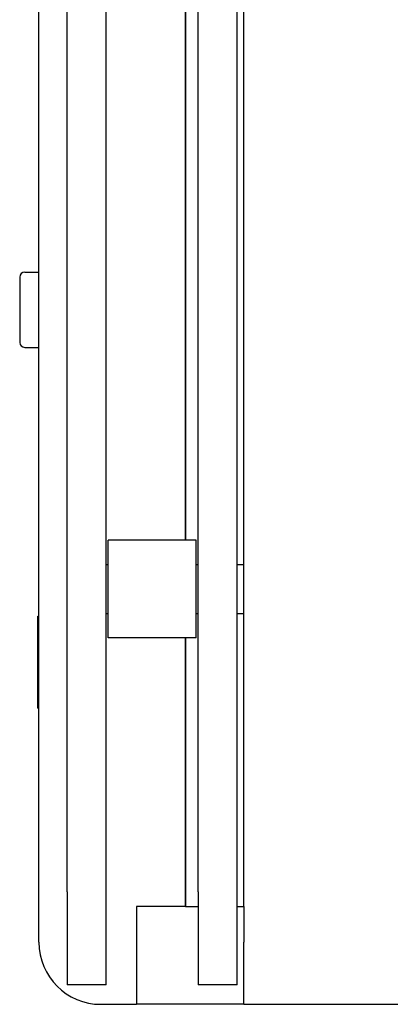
# Model space of a CAD drawing. Extents: x 16 to 3597, y -53 to 1658.
# Tile 6 of 18: x 2788 to 2826, y 1188 to 1289. Entities that reach past the tile are written whole.
import ezdxf

# ---------------------------------------------------------------- set-up
doc = ezdxf.new("R2010")
doc.units = 0
doc.layers.add('KF_SEQUENZA_10_B_FRONT', color=7, linetype='CONTINUOUS')
doc.layers.add('KF_SEQUENZA_10_B_TOP', color=7, linetype='CONTINUOUS')

# ---------------------------------------------------------------- blocks, each defined once
blk = doc.blocks.new('KF_SEQUENZA_10_B_FRONT')
at = {"layer": 'KF_SEQUENZA_10_B_FRONT'}
for p, q in [((-398, -463.65), (-398, -6.35)), ((-395.1, -458.5), (-395.1, -11.5)), ((-391.1, -458.5), (-391.1, -11.5)), ((-381.7, -458.5), (-381.7, -11.5)), ((-377.7, -458.5), (-377.7, -11.5)), ((-377, -460), (-377, -261)), ((-383, -422.5), (-383, -317)), ((-383, -317), (-383, -422.5)), ((-399.96, -395.59), (-399.96, -396.66)), ((-399.45, -395.08), (-398, -395.08)), ((-399.96, -396.66), (-399.96, -402.27)), ((-399.45, -402.78), (-398, -402.78)), ((-390.9, -432.5), (-390.9, -422.5)), ((-381.9, -422.5), (-390.9, -422.5)), ((-381.9, -432.5), (-381.9, -422.5)), ((-391.1, -425), (-390.9, -425)), ((-381.9, -425), (-381.7, -425)), ((-377.7, -425), (-377, -425)), ((-391.1, -430), (-390.9, -430)), ((-381.9, -430), (-381.7, -430)), ((-377.7, -430), (-377, -430)), ((-398.1, -439.71), (-398.1, -430.28)), ((-398.1, -430.28), (-398, -430.28)), ((-381.9, -432.5), (-390.9, -432.5)), ((-383, -460), (-383, -432.5)), ((-383, -432.5), (-383, -460)), ((-398.1, -439.71), (-398, -439.71)), ((-395.1, -458.5), (-395.1, -468)), ((-391.1, -468), (-391.1, -458.5)), ((-381.7, -458.5), (-381.7, -468)), ((-377.7, -468), (-377.7, -458.5)), ((-388, -460), (-388, -470)), ((-383, -460), (-388, -460)), ((-383, -460), (-381.7, -460)), ((-377.7, -460), (-377, -460)), ((-377, -460), (-377, -463.65)), ((-377, -470), (-377, -463.65)), ((-391.1, -468), (-395.1, -468)), ((-377.7, -468), (-381.7, -468)), ((-391.65, -470), (-388, -470)), ((-384.5, -470), (-388, -470)), ((-377, -470), (-384.5, -470)), ((-377, -470), (377, -470))]:
    blk.add_line(p, q, dxfattribs=at)
for centre, radius, start, end in [((-399.45, -395.59), 0.508, 90, 180), ((-399.45, -402.27), 0.508, 180, 270), ((-391.65, -463.65), 6.35, 180, 270)]:
    blk.add_arc(centre, radius, start, end, dxfattribs=at)

msp = doc.modelspace()

# ---------------------------------------------------------------- block references
at = {"layer": 'KF_SEQUENZA_10_B_TOP'}
msp.add_blockref('KF_SEQUENZA_10_B_FRONT', (3187.52, 1658.2), dxfattribs=at)

doc.saveas('drawing.dxf')
